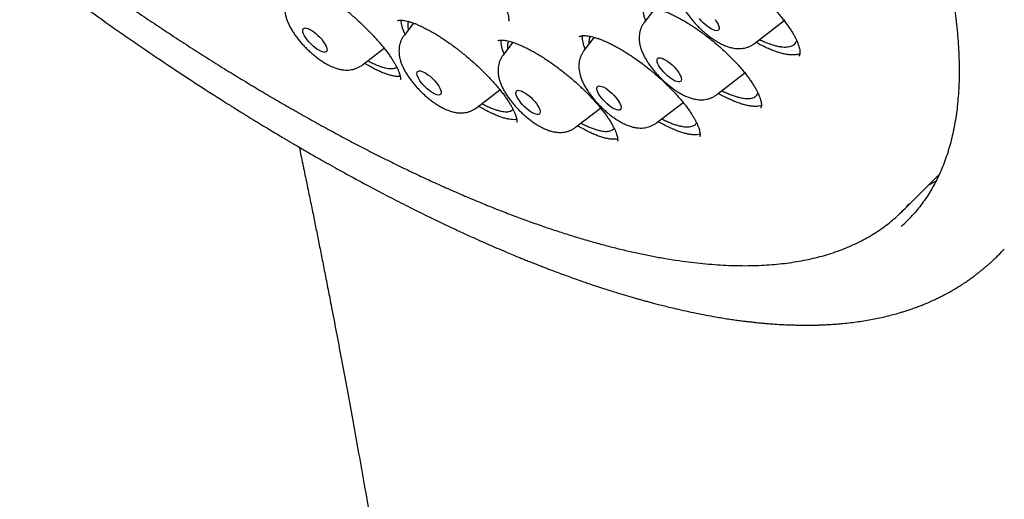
# Model space of a CAD drawing. Header units: millimetres. Extents: x 8 to 795, y 12 to 1770.
# Tile 17 of 127: x 607 to 631, y 643 to 654. Entities that reach past the tile are written whole.
import ezdxf

# ---------------------------------------------------------------- set-up
doc = ezdxf.new("R2010")
doc.units = ezdxf.units.MM

msp = doc.modelspace()

# ---------------------------------------------------------------- linework, layer by layer
at = {"color": 7, "linetype": 'Continuous', "lineweight": 30}
for p, q in [((622.756, 654.584), (622.488, 654.234)), ((616.427, 654.275), (616.426, 654.274)), ((616.815, 654.216), (616.582, 653.911)), ((625.201, 653.716), (625.928, 654.277)), ((621.257, 653.867), (621.006, 653.54)), ((619.256, 653.743), (619.017, 653.431)), ((615.556, 653.188), (616.089, 653.6)), ((624.271, 652.457), (624.963, 652.991)), ((618.365, 652.134), (618.938, 652.576)), ((624.274, 652.459), (624.271, 652.457)), ((622.789, 651.763), (623.443, 652.267)), ((620.8, 651.654), (621.414, 652.127)), ((628.862, 649.614), (629.749, 650.504)), ((629.667, 650.327), (629.48, 650.234)), ((631.344, 648.66), (631.341, 648.657))]:
    msp.add_line(p, q, dxfattribs=at)
at = {"color": 7, "linetype": 'Continuous', "lineweight": 30, "flags": 128}
for points in [[(624.325, 654.059), (624.312, 654.04), (624.29, 654.03), (624.26, 654.027), (624.225, 654.034), (624.183, 654.048), (624.137, 654.071), (624.089, 654.101), (624.038, 654.138), (623.987, 654.18), (623.938, 654.226), (623.891, 654.275), (623.849, 654.325)], [(624.234, 654.301), (624.268, 654.251), (624.296, 654.203), (624.316, 654.159), (624.328, 654.119), (624.331, 654.086), (624.325, 654.059)], [(614.533, 653.524), (614.486, 653.548), (614.437, 653.579), (614.387, 653.616), (614.336, 653.659), (614.287, 653.705), (614.241, 653.754), (614.199, 653.805), (614.162, 653.855), (614.132, 653.904), (614.109, 653.95), (614.094, 653.991), (614.088, 654.027), (614.09, 654.056), (614.101, 654.078), (614.12, 654.092), (614.147, 654.097), (614.18, 654.094), (614.22, 654.082), (614.264, 654.062), (614.312, 654.034), (614.362, 654), (614.413, 653.96), (614.463, 653.915), (614.511, 653.867), (614.555, 653.817), (614.595, 653.766), (614.628, 653.717), (614.655, 653.669), (614.673, 653.626), (614.684, 653.587), (614.686, 653.554), (614.68, 653.529), (614.665, 653.511), (614.642, 653.501), (614.611, 653.5), (614.575, 653.508), (614.533, 653.524)], [(623.382, 652.781), (623.359, 652.771), (623.33, 652.769), (623.294, 652.776), (623.252, 652.79), (623.206, 652.813), (623.158, 652.844), (623.107, 652.88), (623.056, 652.922), (623.007, 652.969), (622.96, 653.018), (622.918, 653.068), (622.881, 653.119), (622.85, 653.167), (622.826, 653.214), (622.81, 653.255), (622.803, 653.292), (622.804, 653.322), (622.814, 653.344), (622.832, 653.359), (622.858, 653.365), (622.891, 653.363), (622.93, 653.352), (622.974, 653.333), (623.022, 653.307), (623.071, 653.273), (623.122, 653.234), (623.172, 653.189), (623.221, 653.141), (623.265, 653.091), (623.305, 653.041), (623.339, 652.991), (623.367, 652.943), (623.387, 652.899), (623.398, 652.86), (623.401, 652.827), (623.396, 652.8), (623.382, 652.781)], [(617.384, 652.454), (617.342, 652.469), (617.296, 652.493), (617.247, 652.524), (617.196, 652.561), (617.146, 652.603), (617.097, 652.65), (617.05, 652.699), (617.008, 652.749), (616.971, 652.8), (616.941, 652.849), (616.918, 652.894), (616.903, 652.936), (616.897, 652.972), (616.899, 653.001), (616.909, 653.023), (616.928, 653.037), (616.954, 653.043), (616.988, 653.04), (617.027, 653.028), (617.071, 653.008), (617.119, 652.981), (617.169, 652.947), (617.22, 652.907), (617.27, 652.862), (617.318, 652.814), (617.362, 652.764), (617.402, 652.714), (617.436, 652.664), (617.462, 652.617), (617.481, 652.573), (617.492, 652.534), (617.495, 652.501), (617.488, 652.475), (617.474, 652.457), (617.451, 652.448), (617.421, 652.446), (617.384, 652.454)], [(621.877, 652.077), (621.847, 652.075), (621.811, 652.082), (621.769, 652.097), (621.723, 652.12), (621.674, 652.15), (621.624, 652.187), (621.573, 652.23), (621.524, 652.276), (621.477, 652.325), (621.435, 652.375), (621.398, 652.426), (621.367, 652.475), (621.344, 652.521), (621.328, 652.562), (621.321, 652.599), (621.323, 652.628), (621.333, 652.651), (621.351, 652.665), (621.377, 652.671), (621.41, 652.669), (621.449, 652.658), (621.494, 652.639), (621.541, 652.612), (621.591, 652.578), (621.642, 652.538), (621.692, 652.494), (621.74, 652.446), (621.785, 652.396), (621.825, 652.345), (621.859, 652.296), (621.886, 652.248), (621.905, 652.204), (621.917, 652.165), (621.919, 652.132), (621.914, 652.105), (621.899, 652.087), (621.877, 652.077)], [(619.857, 651.966), (619.821, 651.973), (619.779, 651.989), (619.733, 652.012), (619.684, 652.043), (619.634, 652.08), (619.583, 652.122), (619.534, 652.168), (619.487, 652.218), (619.445, 652.268), (619.408, 652.318), (619.378, 652.367), (619.354, 652.413), (619.339, 652.455), (619.332, 652.491), (619.334, 652.52), (619.344, 652.543), (619.363, 652.557), (619.389, 652.563), (619.422, 652.56), (619.462, 652.549), (619.506, 652.529), (619.554, 652.502), (619.604, 652.468), (619.654, 652.428), (619.704, 652.384), (619.752, 652.336), (619.797, 652.286), (619.837, 652.235), (619.87, 652.185), (619.897, 652.138), (619.917, 652.094), (619.928, 652.055), (619.93, 652.022), (619.924, 651.996), (619.91, 651.978), (619.887, 651.968), (619.857, 651.966)]]:
    msp.add_lwpolyline(points, dxfattribs=at)
at = {"color": 7, "linetype": 'Continuous', "lineweight": 30}
for centre, radius, start, end in [((626.168, 652.299), 3.803, 311.8651, 318.2711), ((626.259, 652.078), 3.833, 311.676, 318.4282)]:
    msp.add_arc(centre, radius, start, end, dxfattribs=at)
for points, knots in [([(581.866, 697.984), (581.832, 697.951), (581.77, 697.891), (581.688, 697.808), (581.624, 697.74), (581.575, 697.687), (581.53, 697.637), (581.486, 697.588), (581.439, 697.533), (581.39, 697.475), (581.337, 697.41), (581.283, 697.341), (581.233, 697.276), (581.188, 697.215), (581.139, 697.147), (581.083, 697.068), (581.02, 696.972), (580.953, 696.868), (580.885, 696.756), (580.819, 696.64), (580.756, 696.525), (580.698, 696.412), (580.644, 696.301), (580.595, 696.193), (580.55, 696.092), (580.511, 695.997), (580.476, 695.907), (580.44, 695.813), (580.401, 695.706), (580.359, 695.581), (580.316, 695.442), (580.275, 695.3), (580.238, 695.16), (580.207, 695.028), (580.178, 694.898), (580.153, 694.774), (580.131, 694.655), (580.113, 694.547), (580.098, 694.449), (580.085, 694.357), (580.072, 694.261), (580.059, 694.15), (580.046, 694.021), (580.034, 693.882), (580.024, 693.738), (580.013, 693.54), (580.005, 693.291), (580.005, 692.993), (580.014, 692.701), (580.029, 692.412), (580.05, 692.139), (580.075, 691.88), (580.103, 691.64), (580.136, 691.393), (580.176, 691.133), (580.22, 690.872), (580.267, 690.617), (580.315, 690.381), (580.364, 690.154), (580.413, 689.938), (580.462, 689.735), (580.509, 689.545), (580.556, 689.368), (580.603, 689.192), (580.655, 689.006), (580.714, 688.8), (580.783, 688.572), (580.859, 688.326), (580.943, 688.066), (581.047, 687.757), (581.173, 687.396), (581.29, 687.078), (581.376, 686.849), (581.426, 686.72), (581.473, 686.599), (581.515, 686.493), (581.552, 686.401), (581.583, 686.324), (581.608, 686.262), (581.627, 686.215), (581.642, 686.177), (581.66, 686.133), (581.687, 686.069), (581.725, 685.976), (581.787, 685.83), (581.869, 685.637), (581.969, 685.406), (582.07, 685.176), (582.172, 684.95), (582.274, 684.728), (582.375, 684.51), (582.477, 684.294), (582.6, 684.04), (582.748, 683.737), (582.928, 683.377), (583.125, 682.992), (583.341, 682.582), (583.533, 682.224), (583.696, 681.926), (583.821, 681.699), (583.946, 681.478), (584.064, 681.269), (584.173, 681.078), (584.274, 680.904), (584.365, 680.747), (584.45, 680.602), (584.527, 680.472), (584.595, 680.357), (584.651, 680.264), (584.696, 680.189), (584.735, 680.123), (584.776, 680.056), (584.832, 679.962), (584.91, 679.833), (585.013, 679.665), (585.136, 679.465), (585.272, 679.248), (585.417, 679.016), (585.572, 678.772), (585.738, 678.512), (585.912, 678.244), (586.088, 677.976), (586.344, 677.588), (586.684, 677.083), (587.139, 676.424), (587.626, 675.733), (588.148, 675.012), (588.715, 674.246), (589.331, 673.436), (589.999, 672.58), (590.677, 671.734), (591.365, 670.895), (592.062, 670.067), (592.766, 669.249), (593.502, 668.413), (594.272, 667.559), (595.079, 666.686), (595.899, 665.82), (596.732, 664.963), (597.56, 664.129), (598.382, 663.321), (599.198, 662.537), (600.021, 661.763), (600.85, 661.001), (601.684, 660.252), (602.484, 659.551), (603.25, 658.893), (603.987, 658.274), (604.737, 657.657), (605.501, 657.042), (606.279, 656.431), (607.069, 655.825), (607.865, 655.23), (608.659, 654.651), (609.441, 654.095), (610.208, 653.565), (610.929, 653.08), (611.605, 652.637), (612.112, 652.314), (612.481, 652.082), (612.711, 651.94), (612.922, 651.809), (613.123, 651.687), (613.31, 651.574), (613.48, 651.472), (613.606, 651.397), (613.698, 651.343), (613.766, 651.303), (613.84, 651.259), (613.93, 651.206), (614.043, 651.14), (614.179, 651.061), (614.339, 650.969), (614.522, 650.865), (614.728, 650.748), (614.955, 650.621), (615.289, 650.437), (615.711, 650.208), (616.203, 649.95), (616.666, 649.713), (617.102, 649.496), (617.51, 649.299), (617.868, 649.131), (618.18, 648.988), (618.446, 648.868), (618.691, 648.76), (618.91, 648.665), (619.106, 648.582), (619.271, 648.513), (619.409, 648.456), (619.525, 648.409), (619.616, 648.372), (619.694, 648.341), (619.77, 648.311), (619.864, 648.274), (619.977, 648.23), (620.103, 648.181), (620.242, 648.128), (620.389, 648.073), (620.541, 648.017), (620.69, 647.963), (620.831, 647.913), (620.966, 647.866), (621.127, 647.81), (621.307, 647.75), (621.503, 647.686), (621.671, 647.632), (621.815, 647.587), (621.938, 647.549), (622.052, 647.515), (622.16, 647.484), (622.264, 647.453), (622.368, 647.424), (622.471, 647.395), (622.576, 647.367), (622.687, 647.337), (622.811, 647.304), (622.95, 647.269), (623.104, 647.231), (623.294, 647.186), (623.515, 647.136), (623.761, 647.084), (624.004, 647.036), (624.217, 646.998), (624.401, 646.966), (624.556, 646.942), (624.703, 646.92), (624.835, 646.902), (624.95, 646.887), (625.038, 646.877), (625.105, 646.869), (625.161, 646.863), (625.224, 646.856), (625.3, 646.848), (625.391, 646.839), (625.494, 646.83), (625.632, 646.819), (625.792, 646.808), (625.963, 646.8), (626.113, 646.794), (626.235, 646.791), (626.332, 646.789), (626.407, 646.788), (626.479, 646.788), (626.557, 646.789), (626.648, 646.79), (626.753, 646.792), (626.869, 646.796), (626.993, 646.802), (627.12, 646.809), (627.247, 646.819), (627.397, 646.832), (627.566, 646.85), (627.752, 646.874), (627.931, 646.902), (628.105, 646.933), (628.278, 646.968), (628.448, 647.006), (628.611, 647.048), (628.747, 647.086), (628.858, 647.119), (628.954, 647.149), (629.057, 647.184), (629.165, 647.222), (629.271, 647.263), (629.369, 647.302), (629.458, 647.339), (629.541, 647.375), (629.623, 647.412), (629.709, 647.453), (629.799, 647.498), (629.89, 647.545), (629.98, 647.594), (630.07, 647.645), (630.164, 647.701), (630.253, 647.756), (630.331, 647.806), (630.391, 647.846), (630.442, 647.881), (630.487, 647.913), (630.533, 647.946), (630.589, 647.986), (630.653, 648.034), (630.72, 648.086), (630.784, 648.138), (630.845, 648.188), (630.906, 648.24), (630.971, 648.296), (631.037, 648.356), (631.106, 648.421), (631.175, 648.487), (631.253, 648.564), (631.313, 648.627), (631.341, 648.656)], [0, 0, 0, 0, 0.0024681, 0.0046028, 0.0064061, 0.0078893, 0.0091771, 0.0106297, 0.0118767, 0.0132914, 0.015066, 0.0168846, 0.0185536, 0.0200751, 0.0215325, 0.0236744, 0.0260139, 0.0286505, 0.0314493, 0.0342277, 0.0370437, 0.0396758, 0.042368, 0.0448859, 0.0472274, 0.0494012, 0.0514271, 0.0533062, 0.0558119, 0.0586247, 0.0616996, 0.0649479, 0.0679359, 0.0707229, 0.0733782, 0.0761835, 0.0785111, 0.0807923, 0.0827893, 0.0844999, 0.0863801, 0.0886098, 0.0912141, 0.094041, 0.0968477, 0.099631, 0.105494, 0.1110747, 0.1163895, 0.1215779, 0.1268046, 0.1310404, 0.1352193, 0.1393532, 0.1437557, 0.1485199, 0.1525113, 0.1564368, 0.1601383, 0.1636161, 0.1668689, 0.1698815, 0.1726492, 0.1752496, 0.1781235, 0.1813402, 0.1848329, 0.188638, 0.1925792, 0.196612, 0.2025187, 0.2086112, 0.2105643, 0.2125004, 0.2142451, 0.2157752, 0.2170905, 0.2181912, 0.2190773, 0.2197488, 0.220206, 0.2206774, 0.2216236, 0.2229427, 0.2246346, 0.2278361, 0.231115, 0.2343227, 0.2374591, 0.2405243, 0.2435184, 0.2464414, 0.2493875, 0.2539217, 0.2587628, 0.2639104, 0.2693645, 0.275125, 0.2780659, 0.2810806, 0.2840179, 0.2867262, 0.2892055, 0.291456, 0.2934776, 0.2952704, 0.2970392, 0.2985093, 0.2996812, 0.3006214, 0.3013798, 0.3021968, 0.3032225, 0.3049736, 0.3071193, 0.3096594, 0.3125939, 0.315393, 0.3184759, 0.3218228, 0.3252121, 0.3285819, 0.3319323, 0.3397526, 0.3474648, 0.3565049, 0.3653921, 0.3741268, 0.3847468, 0.3952308, 0.4056205, 0.4159159, 0.4261172, 0.4362245, 0.4462381, 0.4572054, 0.4681723, 0.4791384, 0.4901041, 0.5010698, 0.5114542, 0.5218388, 0.5322238, 0.5426091, 0.5529949, 0.5633813, 0.5722944, 0.5813323, 0.5905287, 0.5998834, 0.6093966, 0.6190687, 0.6289, 0.6386627, 0.6483159, 0.6578035, 0.6671256, 0.6751922, 0.6831305, 0.6862141, 0.6891635, 0.6918446, 0.6942573, 0.6968166, 0.698983, 0.7007565, 0.7016527, 0.7024947, 0.7033607, 0.7044971, 0.7059543, 0.707712, 0.7097704, 0.7121295, 0.7147893, 0.7177498, 0.7210067, 0.7278309, 0.7343321, 0.74051, 0.7463646, 0.7518955, 0.7571028, 0.761027, 0.7647381, 0.7681455, 0.7712208, 0.7739638, 0.7763744, 0.7782207, 0.7798286, 0.7813093, 0.7821157, 0.7831931, 0.7845415, 0.7861611, 0.7880519, 0.7900061, 0.7921846, 0.7944547, 0.7966334, 0.7987196, 0.8007133, 0.8026145, 0.8058596, 0.8087934, 0.8114159, 0.8134941, 0.8153269, 0.8170405, 0.8187019, 0.8203112, 0.8218682, 0.8235074, 0.8250857, 0.8267833, 0.8287274, 0.8309181, 0.8333556, 0.8360397, 0.8400241, 0.8440233, 0.8480127, 0.8519922, 0.8546398, 0.857283, 0.8598413, 0.8621109, 0.8640816, 0.8657533, 0.8667106, 0.8675783, 0.8686538, 0.8699899, 0.8715868, 0.8734445, 0.8754828, 0.8789271, 0.882023, 0.8847702, 0.8871578, 0.8887659, 0.8901377, 0.8913634, 0.8928003, 0.8945223, 0.8965028, 0.8987418, 0.901182, 0.9036456, 0.90612, 0.9086051, 0.9125041, 0.9162635, 0.9198427, 0.9234359, 0.9270694, 0.9306768, 0.9342329, 0.9375492, 0.9395013, 0.9415613, 0.9438454, 0.946353, 0.9488361, 0.9510543, 0.9530538, 0.9549235, 0.9568041, 0.9587879, 0.9609447, 0.9631884, 0.9653065, 0.9673416, 0.9696112, 0.9721694, 0.9739136, 0.9754304, 0.9766995, 0.977728, 0.9788217, 0.9801434, 0.981948, 0.9836954, 0.9853214, 0.9868482, 0.9884224, 0.9900353, 0.9918329, 0.9938819, 0.9960906, 0.9981334, 1, 1, 1, 1]), ([(582.741, 695.762), (582.789, 695.803), (582.886, 695.887), (583.04, 696.003), (583.201, 696.113), (583.369, 696.216), (583.544, 696.311), (583.726, 696.399), (583.914, 696.48), (584.109, 696.553), (584.311, 696.619), (584.519, 696.678), (584.733, 696.729), (584.954, 696.773), (585.181, 696.81), (585.415, 696.84), (585.654, 696.862), (585.9, 696.877), (586.152, 696.884), (586.411, 696.884), (586.675, 696.877), (586.945, 696.862), (587.221, 696.84), (587.503, 696.811), (587.791, 696.774), (588.084, 696.73), (588.383, 696.678), (588.687, 696.619), (588.997, 696.553), (589.312, 696.479), (589.632, 696.398), (589.957, 696.31), (590.287, 696.214), (590.623, 696.111), (590.962, 696.001), (591.307, 695.884), (591.656, 695.759), (592.009, 695.627), (592.367, 695.488), (592.729, 695.342), (593.095, 695.189), (593.465, 695.029), (593.839, 694.862), (594.217, 694.688), (594.598, 694.507), (594.983, 694.32), (595.371, 694.125), (595.763, 693.924), (596.157, 693.716), (596.555, 693.502), (596.955, 693.281), (597.358, 693.054), (597.764, 692.821), (598.172, 692.581), (598.582, 692.335), (598.995, 692.082), (599.41, 691.824), (599.827, 691.56), (600.246, 691.29), (600.666, 691.014), (601.088, 690.732), (601.512, 690.444), (601.937, 690.151), (602.362, 689.853), (602.789, 689.549), (603.217, 689.24), (603.646, 688.926), (604.075, 688.606), (604.505, 688.282), (604.936, 687.952), (605.366, 687.618), (605.797, 687.279), (606.227, 686.936), (606.658, 686.588), (607.088, 686.236), (607.518, 685.879), (607.947, 685.519), (608.375, 685.154), (608.803, 684.785), (609.23, 684.413), (609.655, 684.037), (610.08, 683.657), (610.503, 683.274), (610.924, 682.887), (611.344, 682.497), (611.763, 682.104), (612.179, 681.708), (612.593, 681.31), (613.006, 680.908), (613.416, 680.504), (613.823, 680.097), (614.229, 679.688), (614.631, 679.277), (615.031, 678.864), (615.428, 678.448), (615.821, 678.031), (616.212, 677.612), (616.6, 677.191), (616.984, 676.769), (617.365, 676.346), (617.742, 675.921), (618.115, 675.496), (618.484, 675.069), (618.85, 674.642), (619.212, 674.214), (619.569, 673.785), (619.922, 673.356), (620.271, 672.927), (620.615, 672.497), (620.954, 672.068), (621.289, 671.638), (621.619, 671.209), (621.944, 670.78), (622.264, 670.352), (622.579, 669.924), (622.889, 669.498), (623.194, 669.072), (623.493, 668.647), (623.786, 668.223), (624.074, 667.801), (624.357, 667.38), (624.633, 666.961), (624.904, 666.543), (625.169, 666.127), (625.428, 665.713), (625.681, 665.302), (625.927, 664.892), (626.167, 664.485), (626.401, 664.08), (626.629, 663.678), (626.85, 663.279), (627.065, 662.883), (627.273, 662.489), (627.474, 662.099), (627.669, 661.712), (627.857, 661.328), (628.038, 660.948), (628.212, 660.571), (628.38, 660.198), (628.54, 659.829), (628.693, 659.464), (628.839, 659.103), (628.978, 658.747), (629.11, 658.394), (629.235, 658.046), (629.353, 657.702), (629.463, 657.364), (629.566, 657.029), (629.661, 656.7), (629.75, 656.376), (629.831, 656.057), (629.904, 655.743), (629.971, 655.434), (630.029, 655.131), (630.081, 654.833), (630.125, 654.541), (630.162, 654.254), (630.191, 653.973), (630.213, 653.698), (630.227, 653.429), (630.234, 653.166), (630.234, 652.909), (630.226, 652.658), (630.211, 652.413), (630.189, 652.174), (630.159, 651.942), (630.122, 651.716), (630.078, 651.497), (630.027, 651.284), (629.968, 651.078), (629.902, 650.878), (629.828, 650.684), (629.748, 650.497), (629.66, 650.317), (629.565, 650.143), (629.463, 649.976), (629.353, 649.816), (629.239, 649.666), (629.158, 649.572), (629.12, 649.528)], [0, 0, 0, 0, 0.005729, 0.011506, 0.017276, 0.023036, 0.028785, 0.034521, 0.040244, 0.045954, 0.051651, 0.057336, 0.06301, 0.068675, 0.074331, 0.079981, 0.085624, 0.091262, 0.096896, 0.102528, 0.108156, 0.113783, 0.119409, 0.125034, 0.130659, 0.136284, 0.141909, 0.147534, 0.15316, 0.158786, 0.164414, 0.170042, 0.175671, 0.181301, 0.186932, 0.192564, 0.198197, 0.203831, 0.209466, 0.215101, 0.220738, 0.226375, 0.232014, 0.237653, 0.243293, 0.248933, 0.254574, 0.260216, 0.265859, 0.271502, 0.277146, 0.282791, 0.288436, 0.294081, 0.299727, 0.305373, 0.31102, 0.316667, 0.322315, 0.327963, 0.333611, 0.33926, 0.344909, 0.350558, 0.356208, 0.361858, 0.367508, 0.373158, 0.378809, 0.384459, 0.39011, 0.395761, 0.401413, 0.407064, 0.412716, 0.418368, 0.424019, 0.429672, 0.435324, 0.440976, 0.446628, 0.452281, 0.457933, 0.463586, 0.469238, 0.474891, 0.480544, 0.486196, 0.491849, 0.497502, 0.503155, 0.508808, 0.51446, 0.520113, 0.525766, 0.531418, 0.537071, 0.542724, 0.548376, 0.554029, 0.559681, 0.565334, 0.570986, 0.576638, 0.58229, 0.587942, 0.593594, 0.599245, 0.604897, 0.610548, 0.616199, 0.62185, 0.627501, 0.633152, 0.638802, 0.644452, 0.650102, 0.655752, 0.661401, 0.66705, 0.672699, 0.678347, 0.683995, 0.689643, 0.69529, 0.700937, 0.706583, 0.71223, 0.717875, 0.72352, 0.729165, 0.734809, 0.740452, 0.746095, 0.751737, 0.757378, 0.763019, 0.768659, 0.774298, 0.779937, 0.785575, 0.791211, 0.796847, 0.802482, 0.808116, 0.813749, 0.819382, 0.825013, 0.830643, 0.836272, 0.8419, 0.847527, 0.853154, 0.858779, 0.864404, 0.870029, 0.875652, 0.881276, 0.8869, 0.892524, 0.898149, 0.903775, 0.909403, 0.915034, 0.920667, 0.926305, 0.931948, 0.937597, 0.943253, 0.948918, 0.954593, 0.960278, 0.965976, 0.971686, 0.97741, 0.983146, 0.988896, 0.994657, 1, 1, 1, 1]), ([(582.663, 695.329), (582.62, 695.278), (582.533, 695.177), (582.411, 695.016), (582.296, 694.848), (582.189, 694.674), (582.089, 694.492), (581.996, 694.304), (581.911, 694.108), (581.833, 693.906), (581.762, 693.697), (581.7, 693.482), (581.645, 693.259), (581.597, 693.031), (581.557, 692.796), (581.525, 692.554), (581.501, 692.306), (581.484, 692.052), (581.475, 691.792), (581.474, 691.526), (581.48, 691.254), (581.495, 690.977), (581.517, 690.693), (581.546, 690.405), (581.584, 690.11), (581.629, 689.811), (581.681, 689.506), (581.741, 689.196), (581.809, 688.88), (581.884, 688.56), (581.967, 688.235), (582.057, 687.906), (582.155, 687.571), (582.26, 687.232), (582.373, 686.889), (582.492, 686.541), (582.619, 686.189), (582.754, 685.832), (582.895, 685.472), (583.044, 685.108), (583.199, 684.74), (583.362, 684.368), (583.531, 683.993), (583.708, 683.614), (583.891, 683.231), (584.081, 682.846), (584.278, 682.457), (584.482, 682.065), (584.692, 681.671), (584.909, 681.273), (585.132, 680.873), (585.362, 680.47), (585.598, 680.065), (585.84, 679.657), (586.089, 679.248), (586.343, 678.836), (586.604, 678.422), (586.871, 678.007), (587.143, 677.59), (587.421, 677.171), (587.705, 676.751), (587.995, 676.329), (588.29, 675.907), (588.59, 675.483), (588.896, 675.058), (589.207, 674.633), (589.523, 674.207), (589.844, 673.78), (590.171, 673.353), (590.502, 672.926), (590.837, 672.499), (591.178, 672.071), (591.523, 671.644), (591.872, 671.217), (592.226, 670.79), (592.583, 670.364), (592.945, 669.939), (593.311, 669.515), (593.681, 669.091), (594.055, 668.668), (594.432, 668.247), (594.813, 667.827), (595.197, 667.408), (595.584, 666.991), (595.975, 666.576), (596.368, 666.162), (596.765, 665.751), (597.164, 665.342), (597.566, 664.934), (597.97, 664.529), (598.377, 664.127), (598.787, 663.727), (599.198, 663.33), (599.612, 662.936), (600.027, 662.545), (600.444, 662.156), (600.863, 661.771), (601.283, 661.39), (601.705, 661.012), (602.128, 660.637), (602.552, 660.266), (602.977, 659.899), (603.403, 659.536), (603.83, 659.176), (604.257, 658.821), (604.685, 658.47), (605.113, 658.124), (605.542, 657.782), (605.97, 657.444), (606.399, 657.111), (606.827, 656.783), (607.255, 656.46), (607.682, 656.142), (608.109, 655.829), (608.535, 655.521), (608.96, 655.218), (609.385, 654.921), (609.808, 654.629), (610.23, 654.342), (610.651, 654.062), (611.07, 653.787), (611.487, 653.518), (611.903, 653.254), (612.317, 652.997), (612.729, 652.746), (613.139, 652.5), (613.546, 652.262), (613.951, 652.029), (614.354, 651.803), (614.754, 651.583), (615.151, 651.369), (615.546, 651.162), (615.937, 650.962), (616.325, 650.769), (616.71, 650.582), (617.092, 650.402), (617.471, 650.229), (617.845, 650.063), (618.216, 649.904), (618.584, 649.751), (618.947, 649.606), (619.307, 649.468), (619.662, 649.338), (620.013, 649.214), (620.36, 649.098), (620.702, 648.989), (621.04, 648.887), (621.373, 648.793), (621.702, 648.706), (622.025, 648.627), (622.344, 648.555), (622.658, 648.491), (622.967, 648.434), (623.27, 648.385), (623.568, 648.343), (623.861, 648.309), (624.148, 648.283), (624.43, 648.264), (624.706, 648.253), (624.977, 648.25), (625.241, 648.254), (625.5, 648.267), (625.752, 648.287), (625.998, 648.314), (626.238, 648.35), (626.472, 648.393), (626.699, 648.444), (626.92, 648.503), (627.134, 648.569), (627.341, 648.643), (627.541, 648.724), (627.735, 648.813), (627.921, 648.91), (628.101, 649.013), (628.273, 649.124), (628.438, 649.243), (628.58, 649.355), (628.664, 649.43), (628.699, 649.461)], [0, 0, 0, 0, 0.005547, 0.011121, 0.016701, 0.022287, 0.027881, 0.033486, 0.039101, 0.044728, 0.050367, 0.056017, 0.061677, 0.067348, 0.073028, 0.078717, 0.084412, 0.090114, 0.09582, 0.101531, 0.107245, 0.112961, 0.11868, 0.124399, 0.130119, 0.13584, 0.141561, 0.147281, 0.153001, 0.15872, 0.164439, 0.170157, 0.175873, 0.181589, 0.187304, 0.193018, 0.198731, 0.204443, 0.210154, 0.215864, 0.221573, 0.227281, 0.232988, 0.238695, 0.244401, 0.250106, 0.25581, 0.261514, 0.267216, 0.272919, 0.278621, 0.284322, 0.290022, 0.295722, 0.301422, 0.307121, 0.31282, 0.318518, 0.324216, 0.329914, 0.335611, 0.341308, 0.347004, 0.352701, 0.358397, 0.364092, 0.369788, 0.375483, 0.381178, 0.386873, 0.392568, 0.398262, 0.403956, 0.40965, 0.415344, 0.421038, 0.426732, 0.432425, 0.438119, 0.443812, 0.449505, 0.455198, 0.460892, 0.466585, 0.472278, 0.477971, 0.483663, 0.489356, 0.495049, 0.500742, 0.506435, 0.512128, 0.517821, 0.523514, 0.529206, 0.534899, 0.540592, 0.546286, 0.551979, 0.557672, 0.563365, 0.569058, 0.574752, 0.580445, 0.586139, 0.591833, 0.597527, 0.603221, 0.608915, 0.61461, 0.620304, 0.625999, 0.631694, 0.637389, 0.643085, 0.648781, 0.654477, 0.660173, 0.665869, 0.671566, 0.677264, 0.682961, 0.688659, 0.694357, 0.700056, 0.705755, 0.711455, 0.717155, 0.722856, 0.728557, 0.734259, 0.739961, 0.745664, 0.751367, 0.757072, 0.762777, 0.768482, 0.774189, 0.779896, 0.785604, 0.791313, 0.797023, 0.802734, 0.808446, 0.814159, 0.819873, 0.825588, 0.831304, 0.837021, 0.842738, 0.848457, 0.854177, 0.859897, 0.865618, 0.87134, 0.877062, 0.882784, 0.888505, 0.894225, 0.899944, 0.905661, 0.911375, 0.917086, 0.922792, 0.928493, 0.934188, 0.939875, 0.945553, 0.951222, 0.956881, 0.962528, 0.968164, 0.973788, 0.9794, 0.985002, 0.990594, 0.996178, 1, 1, 1, 1]), ([(616.241, 656.769), (616.241, 656.77), (616.242, 656.771), (616.251, 656.776), (616.268, 656.782), (616.294, 656.787), (616.331, 656.79), (616.376, 656.788), (616.43, 656.782), (616.491, 656.771), (616.559, 656.753), (616.634, 656.729), (616.715, 656.699), (616.801, 656.663), (616.894, 656.62), (616.992, 656.571), (617.094, 656.515), (617.2, 656.454), (617.309, 656.386), (617.419, 656.314), (617.53, 656.238), (617.641, 656.158), (617.75, 656.074), (617.858, 655.988), (617.966, 655.898), (618.072, 655.805), (618.177, 655.71), (618.28, 655.612), (618.379, 655.513), (618.475, 655.414), (618.565, 655.315), (618.651, 655.217), (618.73, 655.121), (618.803, 655.027), (618.869, 654.937), (618.928, 654.849), (618.981, 654.764), (619.028, 654.684), (619.067, 654.608), (619.099, 654.537), (619.123, 654.473), (619.141, 654.417), (619.151, 654.368), (619.156, 654.329), (619.157, 654.299), (619.154, 654.279), (619.151, 654.267), (619.148, 654.263), (619.147, 654.262), (619.147, 654.262)], [0, 0, 0, 0, 0.019658, 0.040606, 0.060224, 0.080994, 0.10111, 0.121145, 0.141272, 0.161586, 0.182083, 0.202717, 0.223257, 0.244124, 0.265478, 0.287231, 0.309292, 0.331564, 0.353949, 0.376342, 0.398636, 0.42076, 0.442664, 0.464431, 0.486401, 0.508583, 0.530936, 0.553408, 0.575942, 0.598462, 0.620899, 0.643195, 0.665302, 0.687179, 0.708746, 0.730348, 0.751954, 0.773518, 0.794979, 0.816261, 0.837284, 0.857968, 0.878254, 0.898125, 0.917653, 0.937077, 0.956688, 0.978174, 1, 1, 1, 1]), ([(623.559, 655.898), (623.571, 655.897), (623.602, 655.894), (623.661, 655.884), (623.736, 655.867), (623.818, 655.843), (623.906, 655.813), (624.001, 655.777), (624.1, 655.735), (624.204, 655.686), (624.311, 655.631), (624.421, 655.57), (624.532, 655.505), (624.644, 655.434), (624.756, 655.36), (624.867, 655.281), (624.978, 655.198), (625.09, 655.111), (625.2, 655.021), (625.309, 654.927), (625.415, 654.831), (625.517, 654.734), (625.615, 654.636), (625.707, 654.539), (625.793, 654.442), (625.873, 654.348), (625.947, 654.255), (626.015, 654.163), (626.077, 654.072), (626.133, 653.984), (626.181, 653.9), (626.222, 653.82), (626.256, 653.745), (626.282, 653.676), (626.301, 653.615), (626.312, 653.561), (626.318, 653.517), (626.318, 653.48), (626.315, 653.451), (626.309, 653.43), (626.301, 653.415), (626.295, 653.408), (626.292, 653.404)], [0, 0, 0, 0, 0.01305, 0.036429, 0.060178, 0.084419, 0.10911, 0.134187, 0.159572, 0.185182, 0.21093, 0.236732, 0.262489, 0.288139, 0.313629, 0.338971, 0.364548, 0.390446, 0.41659, 0.442895, 0.469264, 0.495568, 0.521704, 0.54758, 0.573122, 0.598283, 0.623356, 0.648687, 0.674136, 0.699631, 0.725056, 0.750314, 0.775301, 0.799925, 0.824105, 0.847802, 0.871037, 0.893917, 0.917557, 0.94199, 0.968554, 1, 1, 1, 1]), ([(613.588, 655.354), (613.588, 655.354), (613.588, 655.354), (613.598, 655.358), (613.617, 655.361), (613.647, 655.363), (613.686, 655.361), (613.733, 655.355), (613.789, 655.343), (613.852, 655.326), (613.923, 655.302), (614, 655.272), (614.082, 655.236), (614.17, 655.194), (614.263, 655.146), (614.362, 655.091), (614.464, 655.03), (614.571, 654.963), (614.679, 654.891), (614.79, 654.814), (614.9, 654.733), (615.011, 654.65), (615.12, 654.563), (615.227, 654.474), (615.333, 654.382), (615.438, 654.288), (615.542, 654.192), (615.643, 654.094), (615.741, 653.995), (615.834, 653.896), (615.924, 653.797), (616.007, 653.7), (616.085, 653.606), (616.156, 653.514), (616.221, 653.427), (616.278, 653.342), (616.329, 653.262), (616.373, 653.185), (616.411, 653.114), (616.44, 653.049), (616.463, 652.991), (616.479, 652.94), (616.488, 652.899), (616.492, 652.866), (616.492, 652.844), (616.49, 652.833), (616.489, 652.832), (616.489, 652.832)], [0, 0, 0, 0, 0.01522, 0.035009, 0.055891, 0.076364, 0.096928, 0.11782, 0.139108, 0.160759, 0.182695, 0.204821, 0.226941, 0.249156, 0.271888, 0.295045, 0.318535, 0.34226, 0.366119, 0.390007, 0.413807, 0.437439, 0.460842, 0.483991, 0.507249, 0.530772, 0.554487, 0.578343, 0.602282, 0.626232, 0.650111, 0.673856, 0.69741, 0.720722, 0.743736, 0.766574, 0.789447, 0.81226, 0.834942, 0.857404, 0.879547, 0.90127, 0.92249, 0.943175, 0.9634, 0.983444, 1, 1, 1, 1]), ([(623.418, 655.491), (623.411, 655.482), (623.388, 655.453), (623.358, 655.399), (623.328, 655.331), (623.308, 655.261), (623.295, 655.19), (623.291, 655.117), (623.294, 655.043), (623.304, 654.967), (623.323, 654.887), (623.351, 654.802), (623.388, 654.713), (623.435, 654.622), (623.49, 654.531), (623.549, 654.443), (623.613, 654.357), (623.68, 654.275), (623.751, 654.196), (623.825, 654.119), (623.902, 654.045), (623.981, 653.975), (624.062, 653.909), (624.146, 653.847), (624.232, 653.789), (624.32, 653.736), (624.413, 653.688), (624.506, 653.648), (624.597, 653.618), (624.681, 653.599), (624.762, 653.589), (624.839, 653.587), (624.914, 653.594), (624.987, 653.609), (625.057, 653.632), (625.123, 653.664), (625.171, 653.692), (625.195, 653.712), (625.2, 653.716)], [0, 0, 0, 0, 0.011398, 0.0349625, 0.0582925, 0.0815816, 0.1050584, 0.1290112, 0.1538196, 0.1799861, 0.2081365, 0.2388862, 0.2723309, 0.3072607, 0.3414892, 0.3745675, 0.4066783, 0.4381068, 0.4691001, 0.4998594, 0.5305583, 0.561334, 0.5923299, 0.6237397, 0.6558037, 0.6888379, 0.7232572, 0.7595137, 0.7922744, 0.8221728, 0.8496573, 0.8754664, 0.9001613, 0.9241273, 0.9476211, 0.9708157, 0.9938345, 1, 1, 1, 1]), ([(613.773, 654.964), (613.759, 654.945), (613.731, 654.905), (613.698, 654.84), (613.673, 654.771), (613.656, 654.7), (613.648, 654.628), (613.647, 654.555), (613.653, 654.48), (613.668, 654.402), (613.691, 654.32), (613.723, 654.233), (613.765, 654.143), (613.816, 654.051), (613.873, 653.961), (613.935, 653.875), (614, 653.791), (614.069, 653.71), (614.142, 653.632), (614.217, 653.556), (614.295, 653.484), (614.375, 653.416), (614.457, 653.352), (614.542, 653.291), (614.629, 653.236), (614.712, 653.188), (614.767, 653.163), (614.792, 653.151)], [0, 0, 0, 0, 0.030676, 0.062671, 0.094468, 0.12635, 0.158664, 0.191856, 0.226523, 0.263434, 0.303484, 0.347305, 0.39428, 0.441701, 0.487693, 0.532187, 0.575546, 0.618144, 0.660284, 0.70222, 0.744181, 0.78632, 0.828879, 0.87215, 0.916505, 0.962437, 1, 1, 1, 1]), ([(622.522, 654.278), (622.52, 654.283), (622.505, 654.318), (622.487, 654.378), (622.469, 654.459), (622.463, 654.531), (622.465, 654.583), (622.473, 654.607), (622.474, 654.613)], [0, 0, 0, 0, 0.035004, 0.257001, 0.480582, 0.707926, 0.927917, 1, 1, 1, 1]), ([(622.635, 654.609), (622.647, 654.607), (622.68, 654.602), (622.741, 654.588), (622.818, 654.567), (622.902, 654.54), (622.993, 654.506), (623.089, 654.465), (623.19, 654.419), (623.295, 654.366), (623.403, 654.308), (623.513, 654.244), (623.625, 654.175), (623.737, 654.102), (623.848, 654.025), (623.96, 653.944), (624.07, 653.859), (624.181, 653.77), (624.29, 653.678), (624.398, 653.584), (624.503, 653.487), (624.603, 653.39), (624.699, 653.292), (624.79, 653.195), (624.874, 653.1), (624.952, 653.006), (625.024, 652.915), (625.09, 652.824), (625.15, 652.736), (625.203, 652.651), (625.249, 652.569), (625.287, 652.493), (625.318, 652.422), (625.342, 652.358), (625.358, 652.301), (625.368, 652.252), (625.371, 652.213), (625.371, 652.182), (625.367, 652.16), (625.362, 652.145), (625.357, 652.137), (625.353, 652.132), (625.351, 652.131)], [0, 0, 0, 0, 0.013225, 0.036938, 0.061045, 0.085662, 0.110733, 0.136185, 0.161939, 0.187907, 0.214003, 0.24014, 0.266222, 0.292187, 0.317984, 0.343627, 0.369521, 0.395731, 0.422186, 0.448797, 0.475468, 0.502067, 0.528491, 0.554648, 0.58046, 0.605881, 0.631219, 0.65681, 0.682506, 0.708227, 0.733857, 0.759291, 0.784423, 0.809151, 0.833397, 0.85712, 0.880361, 0.903268, 0.926968, 0.951804, 0.979587, 1, 1, 1, 1]), ([(616.424, 654.274), (616.424, 654.275), (616.424, 654.275), (616.433, 654.279), (616.452, 654.284), (616.481, 654.287), (616.519, 654.287), (616.566, 654.283), (616.621, 654.274), (616.684, 654.259), (616.754, 654.238), (616.831, 654.211), (616.913, 654.178), (617.001, 654.138), (617.095, 654.092), (617.193, 654.04), (617.297, 653.982), (617.404, 653.918), (617.513, 653.848), (617.624, 653.774), (617.736, 653.696), (617.847, 653.614), (617.956, 653.529), (618.065, 653.442), (618.172, 653.352), (618.279, 653.259), (618.384, 653.164), (618.486, 653.066), (618.585, 652.968), (618.68, 652.87), (618.771, 652.772), (618.856, 652.675), (618.935, 652.581), (619.007, 652.489), (619.073, 652.401), (619.132, 652.316), (619.184, 652.234), (619.229, 652.157), (619.268, 652.084), (619.299, 652.017), (619.322, 651.957), (619.339, 651.905), (619.349, 651.861), (619.353, 651.826), (619.354, 651.801), (619.351, 651.786), (619.35, 651.782), (619.35, 651.782), (619.35, 651.782)], [0, 0, 0, 0, 0.017712, 0.037996, 0.059518, 0.080089, 0.10056, 0.121192, 0.142123, 0.163356, 0.184841, 0.206496, 0.228086, 0.24991, 0.27224, 0.294985, 0.318052, 0.341343, 0.364759, 0.388191, 0.411528, 0.434694, 0.457631, 0.480345, 0.50326, 0.526398, 0.549719, 0.573172, 0.596697, 0.62022, 0.643666, 0.666972, 0.690084, 0.712957, 0.735525, 0.75801, 0.780514, 0.802964, 0.825291, 0.847411, 0.869231, 0.890662, 0.911629, 0.93211, 0.952184, 0.972124, 0.992305, 1, 1, 1, 1]), ([(616.606, 653.943), (616.601, 653.951), (616.581, 653.99), (616.556, 654.053), (616.529, 654.133), (616.514, 654.205), (616.509, 654.256), (616.512, 654.281), (616.513, 654.286)], [0, 0, 0, 0, 0.060459, 0.27593, 0.492943, 0.712305, 0.934878, 1, 1, 1, 1]), ([(616.696, 654.261), (616.691, 654.253), (616.679, 654.233), (616.671, 654.191), (616.67, 654.138), (616.676, 654.091), (616.685, 654.059), (616.688, 654.05)], [0, 0, 0, 0, 0.15971, 0.40929, 0.651244, 0.894893, 1, 1, 1, 1]), ([(622.489, 654.233), (622.482, 654.224), (622.459, 654.196), (622.429, 654.143), (622.399, 654.075), (622.379, 654.005), (622.366, 653.934), (622.361, 653.862), (622.364, 653.787), (622.374, 653.711), (622.392, 653.631), (622.42, 653.547), (622.457, 653.458), (622.504, 653.366), (622.558, 653.275), (622.617, 653.187), (622.681, 653.102), (622.748, 653.02), (622.819, 652.94), (622.893, 652.863), (622.97, 652.79), (623.049, 652.719), (623.13, 652.653), (623.213, 652.59), (623.299, 652.532), (623.388, 652.479), (623.48, 652.431), (623.573, 652.391), (623.664, 652.361), (623.749, 652.341), (623.829, 652.331), (623.907, 652.329), (623.982, 652.335), (624.055, 652.35), (624.125, 652.373), (624.191, 652.404), (624.244, 652.436), (624.272, 652.458), (624.282, 652.466)], [0, 0, 0, 0, 0.010473, 0.033947, 0.05718, 0.080366, 0.103729, 0.127555, 0.152218, 0.178214, 0.206161, 0.23668, 0.269897, 0.304675, 0.338792, 0.371765, 0.403764, 0.435075, 0.465944, 0.496575, 0.527139, 0.557776, 0.588626, 0.619882, 0.651779, 0.684629, 0.718843, 0.754873, 0.787589, 0.817463, 0.844904, 0.870653, 0.895274, 0.919158, 0.942563, 0.965666, 0.988589, 1, 1, 1, 1]), ([(616.582, 653.91), (616.573, 653.898), (616.548, 653.867), (616.518, 653.81), (616.489, 653.742), (616.47, 653.672), (616.458, 653.6), (616.455, 653.527), (616.458, 653.453), (616.47, 653.376), (616.49, 653.296), (616.519, 653.211), (616.557, 653.121), (616.605, 653.03), (616.66, 652.939), (616.72, 652.851), (616.785, 652.766), (616.853, 652.684), (616.924, 652.605), (616.998, 652.529), (617.075, 652.456), (617.155, 652.386), (617.236, 652.32), (617.32, 652.258), (617.406, 652.201), (617.495, 652.148), (617.588, 652.101), (617.672, 652.066), (617.727, 652.049), (617.747, 652.042)], [0, 0, 0, 0, 0.017912, 0.047837, 0.077492, 0.107126, 0.137038, 0.167606, 0.19933, 0.232868, 0.26903, 0.308568, 0.351451, 0.395855, 0.439224, 0.481134, 0.521856, 0.56175, 0.601124, 0.640228, 0.67928, 0.718446, 0.75792, 0.797952, 0.838858, 0.881054, 0.925081, 0.971499, 1, 1, 1, 1]), ([(620.893, 653.882), (620.894, 653.883), (620.896, 653.885), (620.905, 653.891), (620.924, 653.898), (620.952, 653.905), (620.99, 653.909), (621.036, 653.909), (621.091, 653.904), (621.153, 653.893), (621.223, 653.877), (621.299, 653.855), (621.381, 653.827), (621.469, 653.793), (621.564, 653.752), (621.664, 653.704), (621.768, 653.651), (621.876, 653.591), (621.986, 653.526), (622.098, 653.457), (622.21, 653.383), (622.322, 653.305), (622.433, 653.224), (622.543, 653.139), (622.652, 653.051), (622.761, 652.96), (622.867, 652.866), (622.972, 652.77), (623.073, 652.673), (623.17, 652.575), (623.262, 652.477), (623.348, 652.381), (623.428, 652.286), (623.502, 652.194), (623.569, 652.104), (623.63, 652.017), (623.684, 651.933), (623.731, 651.853), (623.77, 651.777), (623.803, 651.707), (623.828, 651.643), (623.845, 651.587), (623.856, 651.538), (623.861, 651.498), (623.862, 651.468), (623.859, 651.447), (623.855, 651.434), (623.852, 651.429), (623.85, 651.426), (623.849, 651.425)], [0, 0, 0, 0, 0.016998, 0.038218, 0.058132, 0.07924, 0.099576, 0.119756, 0.139979, 0.160338, 0.180839, 0.201507, 0.221937, 0.242918, 0.264364, 0.286188, 0.308296, 0.330591, 0.352974, 0.375332, 0.397572, 0.419626, 0.441457, 0.463213, 0.48526, 0.507508, 0.529912, 0.552419, 0.574969, 0.597482, 0.619894, 0.642151, 0.664209, 0.686029, 0.707622, 0.729252, 0.750888, 0.772475, 0.793947, 0.81523, 0.836247, 0.856925, 0.877213, 0.897112, 0.916716, 0.936273, 0.956136, 0.97844, 1, 1, 1, 1]), ([(621.036, 653.578), (621.024, 653.607), (621.002, 653.665), (620.981, 653.745), (620.971, 653.818), (620.969, 653.872), (620.975, 653.899), (620.977, 653.907)], [0, 0, 0, 0, 0.224609, 0.452149, 0.68302, 0.905857, 1, 1, 1, 1]), ([(621.168, 653.889), (621.167, 653.888), (621.156, 653.877), (621.142, 653.846), (621.128, 653.799), (621.124, 653.75), (621.128, 653.715), (621.129, 653.701)], [0, 0, 0, 0, 0.022004, 0.287922, 0.557717, 0.819271, 1, 1, 1, 1]), ([(618.883, 653.778), (618.883, 653.779), (618.884, 653.78), (618.892, 653.784), (618.908, 653.79), (618.934, 653.795), (618.97, 653.798), (619.015, 653.797), (619.068, 653.791), (619.129, 653.779), (619.198, 653.762), (619.273, 653.739), (619.354, 653.71), (619.44, 653.674), (619.533, 653.632), (619.631, 653.584), (619.734, 653.529), (619.841, 653.469), (619.951, 653.403), (620.062, 653.332), (620.174, 653.257), (620.286, 653.178), (620.396, 653.096), (620.506, 653.011), (620.615, 652.922), (620.723, 652.831), (620.829, 652.737), (620.933, 652.641), (621.034, 652.543), (621.131, 652.445), (621.224, 652.347), (621.311, 652.251), (621.392, 652.156), (621.466, 652.063), (621.534, 651.974), (621.595, 651.887), (621.65, 651.804), (621.698, 651.724), (621.738, 651.649), (621.772, 651.579), (621.798, 651.516), (621.817, 651.46), (621.828, 651.411), (621.834, 651.372), (621.836, 651.342), (621.834, 651.323), (621.831, 651.312), (621.829, 651.309), (621.829, 651.309), (621.828, 651.309)], [0, 0, 0, 0, 0.0200929, 0.0406954, 0.0600417, 0.0805024, 0.1004346, 0.1203363, 0.1403813, 0.1606455, 0.1811167, 0.2017394, 0.2222874, 0.2430839, 0.2643749, 0.2860743, 0.3080921, 0.3303329, 0.352699, 0.3750896, 0.3973927, 0.4195353, 0.4414626, 0.4631856, 0.4851053, 0.5072411, 0.5295532, 0.5519921, 0.5745011, 0.5970092, 0.6194435, 0.6417461, 0.663866, 0.6857616, 0.7073679, 0.7289132, 0.7504853, 0.7720192, 0.7934526, 0.8147109, 0.8357115, 0.8563728, 0.8766288, 0.8964545, 0.9159091, 0.9352103, 0.9546657, 0.9754778, 1, 1, 1, 1]), ([(619.044, 653.466), (619.036, 653.484), (619.014, 653.531), (618.99, 653.601), (618.972, 653.678), (618.964, 653.744), (618.967, 653.781), (618.969, 653.797)], [0, 0, 0, 0, 0.132615, 0.356515, 0.58284, 0.812478, 1, 1, 1, 1]), ([(619.149, 653.763), (619.145, 653.756), (619.133, 653.736), (619.124, 653.696), (619.122, 653.641), (619.125, 653.602), (619.131, 653.58), (619.131, 653.579)], [0, 0, 0, 0, 0.15266, 0.438475, 0.715557, 0.994581, 1, 1, 1, 1]), ([(626.07, 653.436), (626.04, 653.439), (625.98, 653.446), (625.88, 653.468), (625.772, 653.499), (625.659, 653.539), (625.541, 653.588), (625.419, 653.645), (625.317, 653.697), (625.255, 653.732), (625.236, 653.743)], [0, 0, 0, 0, 0.132654, 0.266488, 0.401261, 0.53823, 0.671048, 0.80482, 0.940034, 1, 1, 1, 1]), ([(625.325, 653.811), (625.34, 653.804), (625.392, 653.778), (625.476, 653.742), (625.577, 653.702), (625.674, 653.671), (625.765, 653.648), (625.85, 653.632), (625.928, 653.626), (625.999, 653.627), (626.063, 653.637), (626.117, 653.655), (626.164, 653.68), (626.201, 653.715), (626.226, 653.749), (626.235, 653.775), (626.238, 653.784)], [0, 0, 0, 0, 0.033129, 0.109316, 0.186037, 0.263374, 0.341982, 0.418129, 0.494811, 0.572109, 0.650676, 0.726797, 0.803451, 0.880668, 0.959189, 1, 1, 1, 1]), ([(619.017, 653.43), (619.003, 653.411), (618.975, 653.371), (618.942, 653.306), (618.917, 653.237), (618.9, 653.166), (618.892, 653.094), (618.891, 653.021), (618.897, 652.946), (618.912, 652.868), (618.935, 652.786), (618.967, 652.699), (619.009, 652.608), (619.06, 652.517), (619.117, 652.427), (619.179, 652.34), (619.244, 652.257), (619.314, 652.176), (619.386, 652.097), (619.461, 652.022), (619.539, 651.95), (619.619, 651.882), (619.702, 651.818), (619.786, 651.757), (619.873, 651.702), (619.964, 651.651), (620.059, 651.605), (620.153, 651.57), (620.242, 651.545), (620.308, 651.534), (620.344, 651.531), (620.353, 651.53)], [0, 0, 0, 0, 0.026556, 0.054259, 0.08179, 0.109395, 0.137374, 0.166115, 0.196132, 0.228094, 0.262774, 0.300719, 0.341394, 0.382452, 0.422273, 0.460796, 0.498338, 0.53522, 0.571707, 0.608017, 0.644349, 0.680835, 0.717685, 0.755152, 0.793557, 0.833328, 0.875002, 0.918995, 0.955908, 0.989482, 1, 1, 1, 1]), ([(621.006, 653.539), (620.993, 653.52), (620.965, 653.481), (620.932, 653.417), (620.907, 653.348), (620.89, 653.278), (620.881, 653.206), (620.88, 653.132), (620.886, 653.057), (620.9, 652.98), (620.923, 652.898), (620.955, 652.811), (620.997, 652.72), (621.047, 652.629), (621.104, 652.539), (621.165, 652.452), (621.231, 652.368), (621.3, 652.287), (621.372, 652.209), (621.447, 652.134), (621.525, 652.062), (621.605, 651.993), (621.687, 651.929), (621.772, 651.868), (621.859, 651.812), (621.949, 651.761), (622.044, 651.716), (622.138, 651.68), (622.228, 651.655), (622.31, 651.64), (622.389, 651.635), (622.466, 651.637), (622.521, 651.645), (622.55, 651.652), (622.555, 651.653)], [0, 0, 0, 0, 0.023588, 0.049153, 0.074552, 0.10001, 0.125802, 0.152281, 0.179917, 0.209323, 0.24121, 0.276102, 0.313558, 0.351462, 0.388244, 0.423821, 0.45848, 0.492521, 0.526189, 0.559687, 0.593198, 0.626847, 0.660825, 0.695362, 0.730751, 0.767384, 0.805753, 0.846258, 0.880448, 0.911647, 0.940629, 0.968114, 0.994618, 1, 1, 1, 1]), ([(626.315, 653.463), (626.299, 653.457), (626.258, 653.442), (626.177, 653.431), (626.106, 653.434), (626.07, 653.436)], [0, 0, 0, 0, 0.243547, 0.619698, 1, 1, 1, 1]), ([(614.792, 653.151), (614.808, 653.144), (614.855, 653.124), (614.93, 653.098), (615.016, 653.076), (615.097, 653.064), (615.175, 653.06), (615.251, 653.064), (615.324, 653.077), (615.395, 653.098), (615.462, 653.128), (615.516, 653.158), (615.545, 653.181), (615.555, 653.189)], [0, 0, 0, 0, 0.068055, 0.193012, 0.307656, 0.412558, 0.510529, 0.603858, 0.694141, 0.782445, 0.869484, 0.95576, 1, 1, 1, 1]), ([(616.486, 652.906), (616.472, 652.904), (616.439, 652.9), (616.375, 652.905), (616.295, 652.918), (616.208, 652.941), (616.113, 652.973), (616.012, 653.014), (615.905, 653.063), (615.792, 653.122), (615.693, 653.177), (615.631, 653.215), (615.608, 653.229)], [0, 0, 0, 0, 0.072658, 0.180492, 0.289493, 0.400082, 0.506919, 0.614517, 0.722984, 0.833229, 0.939806, 1, 1, 1, 1]), ([(615.69, 653.292), (615.718, 653.277), (615.779, 653.244), (615.869, 653.202), (615.959, 653.164), (616.043, 653.135), (616.121, 653.114), (616.191, 653.1), (616.255, 653.095), (616.311, 653.098), (616.358, 653.11), (616.387, 653.122), (616.398, 653.133), (616.399, 653.134)], [0, 0, 0, 0, 0.084612, 0.184272, 0.284647, 0.386726, 0.485674, 0.585314, 0.685669, 0.787726, 0.886693, 0.986354, 1, 1, 1, 1]), ([(625.102, 652.175), (625.072, 652.18), (625.011, 652.19), (624.909, 652.217), (624.801, 652.253), (624.686, 652.298), (624.568, 652.351), (624.445, 652.412), (624.359, 652.458), (624.313, 652.485), (624.31, 652.487)], [0, 0, 0, 0, 0.139111, 0.279197, 0.422308, 0.566454, 0.706376, 0.847302, 0.989748, 1, 1, 1, 1]), ([(624.397, 652.555), (624.415, 652.546), (624.468, 652.519), (624.553, 652.481), (624.653, 652.441), (624.749, 652.409), (624.839, 652.385), (624.922, 652.369), (624.998, 652.361), (625.068, 652.361), (625.13, 652.37), (625.183, 652.387), (625.227, 652.411), (625.262, 652.445), (625.282, 652.471), (625.288, 652.487), (625.289, 652.488)], [0, 0, 0, 0, 0.038586, 0.117429, 0.196826, 0.27686, 0.358208, 0.437023, 0.516391, 0.596343, 0.677643, 0.756417, 0.835744, 0.915654, 0.996911, 1, 1, 1, 1]), ([(619.35, 651.848), (619.34, 651.846), (619.31, 651.84), (619.25, 651.841), (619.172, 651.849), (619.085, 651.867), (618.992, 651.895), (618.892, 651.93), (618.784, 651.976), (618.672, 652.029), (618.555, 652.091), (618.469, 652.139), (618.421, 652.168), (618.414, 652.172)], [0, 0, 0, 0, 0.054421, 0.157086, 0.260862, 0.366149, 0.467883, 0.570389, 0.673627, 0.778605, 0.880124, 0.9824, 1, 1, 1, 1]), ([(618.497, 652.237), (618.502, 652.234), (618.542, 652.212), (618.612, 652.178), (618.708, 652.134), (618.8, 652.098), (618.885, 652.071), (618.964, 652.051), (619.036, 652.039), (619.101, 652.035), (619.158, 652.04), (619.206, 652.053), (619.24, 652.069), (619.254, 652.083), (619.258, 652.088)], [0, 0, 0, 0, 0.013827, 0.107201, 0.201229, 0.295948, 0.392265, 0.485604, 0.579597, 0.674279, 0.770558, 0.863897, 0.95789, 1, 1, 1, 1]), ([(625.37, 652.189), (625.37, 652.188), (625.35, 652.18), (625.298, 652.17), (625.212, 652.163), (625.139, 652.171), (625.102, 652.175)], [0, 0, 0, 0, 0.00974, 0.296824, 0.646475, 1, 1, 1, 1]), ([(617.747, 652.042), (617.766, 652.037), (617.811, 652.025), (617.882, 652.012), (617.962, 652.006), (618.038, 652.008), (618.112, 652.019), (618.183, 652.037), (618.252, 652.064), (618.312, 652.096), (618.348, 652.123), (618.363, 652.134)], [0, 0, 0, 0, 0.092755, 0.227708, 0.352599, 0.470949, 0.584984, 0.696209, 0.805628, 0.913927, 1, 1, 1, 1]), ([(621.834, 651.37), (621.827, 651.368), (621.801, 651.361), (621.747, 651.357), (621.671, 651.36), (621.585, 651.373), (621.493, 651.395), (621.394, 651.426), (621.287, 651.466), (621.175, 651.515), (621.058, 651.572), (620.949, 651.63), (620.877, 651.672), (620.847, 651.69)], [0, 0, 0, 0, 0.035153, 0.133859, 0.233359, 0.334491, 0.432258, 0.530721, 0.62991, 0.730769, 0.828358, 0.926632, 1, 1, 1, 1]), ([(620.931, 651.755), (620.943, 651.749), (620.989, 651.724), (621.067, 651.688), (621.164, 651.646), (621.257, 651.611), (621.344, 651.584), (621.425, 651.566), (621.498, 651.555), (621.565, 651.553), (621.623, 651.559), (621.673, 651.573), (621.714, 651.596), (621.738, 651.615), (621.747, 651.628), (621.747, 651.629)], [0, 0, 0, 0, 0.028367, 0.115147, 0.202536, 0.290567, 0.380083, 0.466819, 0.554164, 0.642149, 0.731619, 0.818337, 0.905662, 0.993629, 1, 1, 1, 1]), ([(622.555, 651.653), (622.578, 651.659), (622.625, 651.671), (622.693, 651.701), (622.747, 651.731), (622.777, 651.755), (622.788, 651.764)], [0, 0, 0, 0, 0.28514, 0.566498, 0.845327, 1, 1, 1, 1]), ([(623.861, 651.484), (623.859, 651.483), (623.838, 651.475), (623.79, 651.469), (623.716, 651.467), (623.632, 651.474), (623.541, 651.491), (623.443, 651.516), (623.337, 651.551), (623.226, 651.595), (623.11, 651.647), (622.99, 651.707), (622.897, 651.757), (622.843, 651.789), (622.832, 651.796)], [0, 0, 0, 0, 0.01166, 0.107498, 0.204107, 0.3023, 0.397252, 0.492879, 0.589212, 0.687165, 0.781974, 0.877446, 0.973617, 1, 1, 1, 1]), ([(622.918, 651.862), (622.933, 651.854), (622.983, 651.828), (623.066, 651.79), (623.164, 651.749), (623.259, 651.716), (623.348, 651.691), (623.43, 651.673), (623.505, 651.664), (623.573, 651.663), (623.633, 651.67), (623.685, 651.685), (623.728, 651.709), (623.758, 651.735), (623.771, 651.756), (623.776, 651.764)], [0, 0, 0, 0, 0.03516, 0.117385, 0.200187, 0.283655, 0.368492, 0.450689, 0.533461, 0.616842, 0.70163, 0.783794, 0.866534, 0.949882, 1, 1, 1, 1]), ([(620.353, 651.53), (620.376, 651.528), (620.423, 651.526), (620.495, 651.53), (620.568, 651.543), (620.639, 651.564), (620.706, 651.594), (620.76, 651.624), (620.789, 651.647), (620.799, 651.655)], [0, 0, 0, 0, 0.149226, 0.311546, 0.468469, 0.621955, 0.773245, 0.923206, 1, 1, 1, 1]), ([(614.003, 651.163), (614.032, 651.028), (614.09, 650.748), (614.176, 650.331), (614.261, 649.92), (614.34, 649.532), (614.414, 649.163), (614.487, 648.801), (614.562, 648.425), (614.64, 648.027), (614.723, 647.606), (614.818, 647.112), (614.928, 646.54), (615.052, 645.884), (615.18, 645.196), (615.313, 644.476), (615.448, 643.728), (615.586, 642.953), (615.726, 642.151), (615.87, 641.317), (616.017, 640.445), (616.167, 639.536), (616.321, 638.588), (616.477, 637.606), (616.635, 636.591), (616.793, 635.548), (616.952, 634.477), (617.111, 633.38), (617.271, 632.249), (617.426, 631.127), (617.575, 630.017), (617.718, 628.922), (617.861, 627.799), (618.005, 626.649), (618.147, 625.471), (618.288, 624.268), (618.428, 623.045), (618.593, 621.555), (618.781, 619.792), (618.989, 617.747), (619.189, 615.668), (619.381, 613.555), (619.566, 611.421), (619.741, 609.265), (619.908, 607.089), (620.067, 604.88), (620.22, 602.622), (620.366, 600.314), (620.504, 597.957), (620.635, 595.565), (620.757, 593.138), (620.87, 590.677), (620.976, 588.182), (621.073, 585.652), (621.162, 583.088), (621.243, 580.49), (621.316, 577.858), (621.381, 575.193), (621.438, 572.494), (621.487, 569.762), (621.531, 566.904), (621.567, 563.917), (621.596, 560.799), (621.616, 557.642), (621.627, 555.119), (621.629, 553.647), (621.63, 553.242)], [0, 0, 0, 0, 0.004554, 0.009416, 0.014009, 0.018334, 0.02239, 0.026337, 0.030445, 0.034925, 0.039587, 0.04443, 0.051327, 0.058562, 0.066134, 0.074043, 0.082291, 0.090721, 0.099477, 0.108559, 0.117968, 0.127884, 0.138138, 0.148732, 0.159666, 0.170938, 0.18234, 0.19407, 0.206128, 0.218514, 0.22985, 0.241449, 0.253309, 0.265431, 0.277816, 0.290462, 0.303281, 0.316209, 0.337142, 0.358356, 0.37985, 0.401626, 0.423681, 0.445615, 0.467819, 0.490291, 0.513032, 0.536513, 0.560272, 0.584307, 0.608618, 0.633204, 0.658064, 0.683195, 0.708596, 0.734266, 0.760203, 0.786405, 0.81287, 0.839595, 0.866577, 0.896553, 0.926834, 0.957416, 0.988295, 1, 1, 1, 1])]:
    msp.add_open_spline(points, degree=3, knots=knots, dxfattribs=at)

doc.saveas('drawing.dxf')
